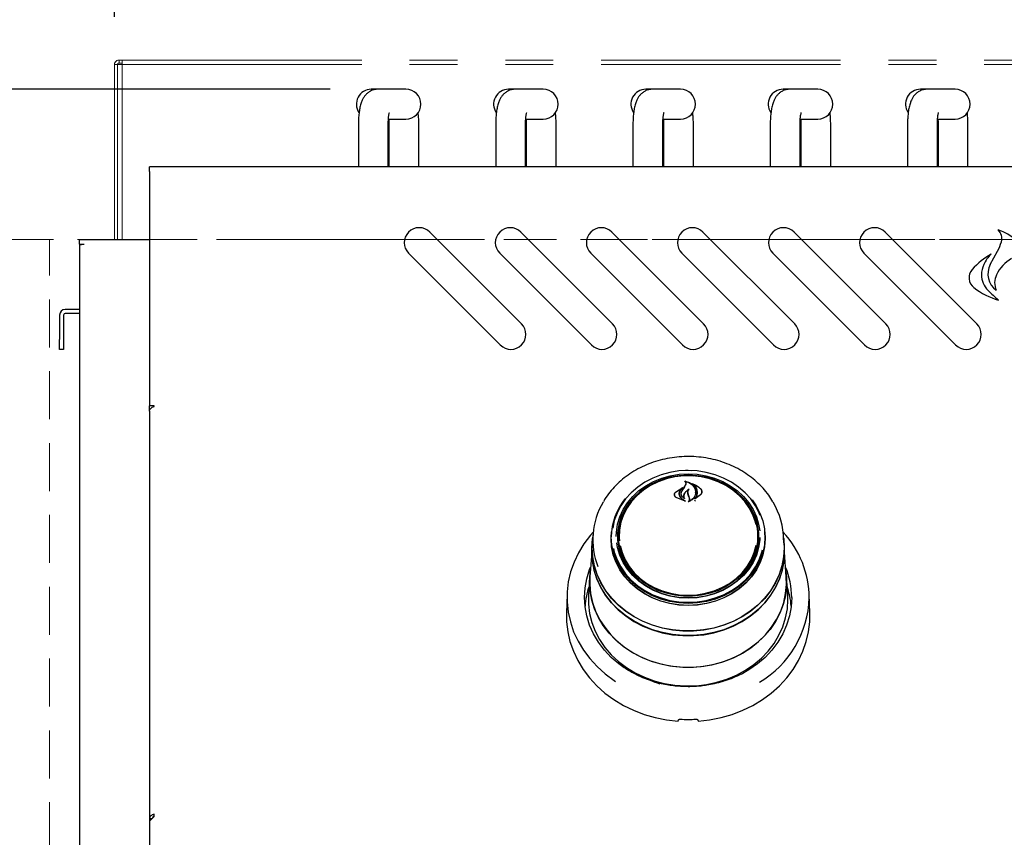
# Model space of a CAD drawing. Header units: inches. Extents: x 35 to 165, y 14 to 119.
# Tile 4 of 39: x 55 to 67, y 35 to 45. Entities that reach past the tile are written whole.
import ezdxf

# ---------------------------------------------------------------- set-up
doc = ezdxf.new("R2010")
doc.units = ezdxf.units.IN
doc.header["$LTSCALE"] = 12
doc.header["$MEASUREMENT"] = 0
doc.linetypes.add('HIDDEN', pattern=[0.075, 0.05, -0.025])
doc.linetypes.add('PHANTOM', pattern=[0.5, 0.25, -0.05, 0.05, -0.05, 0.05, -0.05])
doc.layers.add('FORMAT', color=7, linetype='Continuous')
doc.styles.add('SLDTEXTSTYLE0', font='TXT', dxfattribs={"width": 0.75})
doc.dimstyles.new('SLDDIMSTYLE1', dxfattribs={"dimtxt": 1.17, "dimasz": 1.56, "dimexe": 0, "dimexo": 0.0625, "dimgap": 0.2925, "dimtad": 0, "dimtih": 1, "dimtoh": 1, "dimdec": 3, "dimrnd": 1e-09, "dimzin": 12, "dimdsep": 46, "dimlunit": 5, "dimtxsty": 'SLDTEXTSTYLE0', "dimsah": 1, "dimcen": 0.09, "dimadec": 0, "dimazin": 3, "dimtfac": 1, "dimtdec": 3, "dimtofl": 0, "dimtmove": 0, "dimatfit": 3, "dimfxl": 1, "dimfrac": 2, "dimtolj": 1, "dimtzin": 12, "dimarcsym": 0})

# ---------------------------------------------------------------- blocks, each defined once
blk = doc.blocks.new('_D_3')
at = {"layer": 'FORMAT'}
for p, q in [((58.826, 44.081), (49.213, 44.081)), ((50.713, 44.081), (50.713, 38.46)), ((50.713, 30.947), (50.713, 36.568)), ((54.713, 30.947), (49.213, 30.947))]:
    blk.add_line(p, q, dxfattribs=at)
for points in [[(50.713, 44.081), (50.473, 42.521), (50.953, 42.521)], [(50.713, 30.947), (50.953, 32.507), (50.473, 32.507)]]:
    blk.add_solid(points, dxfattribs=at)
at = {"layer": 'FORMAT', "insert": (49.824, 38.077), "char_height": 1.17, "attachment_point": 1, "style": 'SLDTEXTSTYLE0'}
blk.add_mtext('1B', dxfattribs=at)
blk = doc.blocks.new('_D_5')
at = {"layer": 'FORMAT'}
for p, q in [((56.125, 44.989), (56.125, 50.672)), ((78.5, 44.989), (78.5, 50.672)), ((56.125, 49.172), (66.079, 49.172)), ((78.5, 49.172), (68.547, 49.172))]:
    blk.add_line(p, q, dxfattribs=at)
for points in [[(56.125, 49.172), (57.685, 48.932), (57.685, 49.412)], [(78.5, 49.172), (76.94, 49.412), (76.94, 48.932)]]:
    blk.add_solid(points, dxfattribs=at)
at = {"layer": 'FORMAT', "insert": (66.299, 49.734), "char_height": 1.17, "attachment_point": 1, "style": 'SLDTEXTSTYLE0'}
blk.add_mtext('9A', dxfattribs=at)

msp = doc.modelspace()

# ---------------------------------------------------------------- linework, layer by layer
at = {"color": 7, "linetype": 'PHANTOM', "lineweight": 18}
for p, q in [((56.1833, 44.4091), (56.1833, 44.4471)), ((56.1833, 44.4471), (56.2233, 44.4471)), ((56.2233, 44.4471), (78.4023, 44.4471)), ((56.2233, 44.4471), (56.2233, 44.3891)), ((56.1633, 44.3891), (56.1253, 44.3891)), ((56.1253, 44.3891), (56.1253, 42.1971)), ((56.1633, 44.3891), (56.1633, 42.1971)), ((56.1653, 44.3891), (56.1653, 42.1971)), ((56.1653, 44.3891), (56.2233, 44.3891)), ((56.1833, 44.4091), (56.2233, 44.4091)), ((56.2233, 44.3891), (56.2233, 42.1971)), ((56.2233, 44.3891), (78.4023, 44.3891)), ((56.1253, 42.1971), (56.1633, 42.1971)), ((56.1653, 42.1971), (56.1633, 42.1971)), ((56.2233, 42.1971), (56.1653, 42.1971)), ((78.4023, 42.1971), (56.2233, 42.1971))]:
    msp.add_line(p, q, dxfattribs=at)
at = {"color": 7, "linetype": 'Continuous', "lineweight": 25}
for p, q in [((59.4261, 44.081), (59.3428, 44.081)), ((59.5603, 44.081), (59.4261, 44.081)), ((59.7779, 44.081), (59.5603, 44.081)), ((61.1461, 44.081), (61.0628, 44.081)), ((61.2803, 44.081), (61.1461, 44.081)), ((61.4979, 44.081), (61.2803, 44.081)), ((62.8661, 44.081), (62.7828, 44.081)), ((63.0003, 44.081), (62.8661, 44.081)), ((63.2179, 44.081), (63.0003, 44.081)), ((64.5861, 44.081), (64.5028, 44.081)), ((64.7203, 44.081), (64.5861, 44.081)), ((64.9379, 44.081), (64.7203, 44.081)), ((66.3061, 44.081), (66.2228, 44.081)), ((66.4403, 44.081), (66.3061, 44.081)), ((66.6579, 44.081), (66.4403, 44.081)), ((59.5603, 43.707), (59.7779, 43.707)), ((61.2803, 43.707), (61.4979, 43.707)), ((63.0003, 43.707), (63.2179, 43.707)), ((64.7203, 43.707), (64.9379, 43.707)), ((66.4403, 43.707), (66.6579, 43.707)), ((59.1818, 43.644), (59.1818, 43.1111)), ((59.5559, 43.1111), (59.5559, 43.644)), ((59.5648, 43.644), (59.5648, 43.1111)), ((59.9389, 43.1111), (59.9389, 43.644)), ((60.9018, 43.644), (60.9018, 43.1111)), ((61.2759, 43.1111), (61.2759, 43.644)), ((61.2848, 43.644), (61.2848, 43.1111)), ((61.6589, 43.1111), (61.6589, 43.644)), ((62.6218, 43.644), (62.6218, 43.1111)), ((62.9959, 43.1111), (62.9959, 43.644)), ((63.0048, 43.644), (63.0048, 43.1111)), ((63.3789, 43.1111), (63.3789, 43.644)), ((64.3418, 43.644), (64.3418, 43.1111)), ((64.7159, 43.1111), (64.7159, 43.644)), ((64.7248, 43.644), (64.7248, 43.1111)), ((65.0989, 43.1111), (65.0989, 43.644)), ((66.0618, 43.644), (66.0618, 43.1111)), ((66.4359, 43.1111), (66.4359, 43.644)), ((66.4448, 43.644), (66.4448, 43.1111)), ((66.8189, 43.1111), (66.8189, 43.644)), ((78.0628, 43.1111), (56.5628, 43.1111)), ((56.5628, 43.0521), (56.5628, 43.1111)), ((56.5628, 43.0521), (56.5628, 40.1165)), ((55.6878, 42.1391), (55.6878, 42.1971)), ((55.6878, 42.1971), (55.7458, 42.1971)), ((55.7458, 42.1971), (56.5628, 42.1971)), ((61.225, 41.1424), (60.0759, 42.2914)), ((62.366, 41.1424), (61.2169, 42.2914)), ((63.507, 41.1424), (62.3579, 42.2914)), ((64.648, 41.1424), (63.4989, 42.2914)), ((65.789, 41.1424), (64.6399, 42.2914)), ((66.93, 41.1424), (65.7809, 42.2914)), ((55.6878, 42.1391), (55.7458, 42.1391)), ((55.6878, 42.1391), (55.6878, 42.1356)), ((55.6878, 42.1356), (55.6878, 30.9471)), ((59.8107, 42.0263), (60.9598, 40.8772)), ((60.9517, 42.0263), (62.1008, 40.8772)), ((62.0927, 42.0263), (63.2418, 40.8772)), ((63.2337, 42.0263), (64.3828, 40.8772)), ((64.3747, 42.0263), (65.5238, 40.8772)), ((65.5157, 42.0263), (66.6648, 40.8772)), ((67.0983, 41.8848), (67.189, 42.0535)), ((55.4378, 41.2521), (55.4378, 40.9471)), ((55.4878, 41.2521), (55.4878, 40.9471)), ((55.6878, 41.3221), (55.5078, 41.3221)), ((55.6878, 41.2721), (55.5078, 41.2721)), ((55.4378, 40.8221), (55.4378, 40.9471)), ((55.4878, 40.9471), (55.4878, 40.8221)), ((55.4878, 40.8221), (55.4378, 40.8221)), ((56.6218, 40.1165), (56.5628, 40.1165)), ((56.5628, 40.047), (56.5628, 40.1165)), ((56.6218, 40.1065), (56.6218, 40.1165)), ((56.5628, 40.047), (56.5628, 34.9403)), ((63.2232, 39.2359), (63.3128, 39.2399)), ((63.3128, 39.2399), (63.3794, 39.2377)), ((63.267, 39.0966), (63.2845, 39.1284)), ((63.2688, 39.0992), (63.2864, 39.1322)), ((63.2743, 39.1721), (63.2743, 39.1667)), ((63.2866, 39.1335), (63.2866, 39.1394)), ((63.3702, 39.1383), (63.3702, 39.1339)), ((63.142, 39.0024), (63.142, 38.9896)), ((63.1546, 39.0316), (63.2467, 39.0897)), ((63.1561, 39.0326), (63.234, 39.0851)), ((63.1992, 39.0124), (63.1992, 39.0042)), ((63.2352, 39.0839), (63.2074, 39.0507)), ((63.226, 39.0168), (63.226, 39.0155)), ((63.2355, 39.0815), (63.2355, 39.0845)), ((63.2366, 39.0509), (63.2688, 39.0992)), ((63.258, 38.9847), (63.258, 38.9711)), ((63.3096, 39.0284), (63.3096, 39.0127)), ((63.3185, 38.988), (63.3096, 39.0129)), ((63.3204, 38.9891), (63.3115, 39.0143)), ((63.3302, 38.958), (63.3185, 38.988)), ((63.3321, 38.9584), (63.3204, 38.9891)), ((63.4676, 38.9975), (63.3994, 38.9509)), ((63.466, 38.9998), (63.4062, 38.9563)), ((63.4065, 39.0306), (63.4065, 39.0323)), ((63.4831, 39.0272), (63.4831, 39.0386)), ((63.2777, 38.9204), (63.1626, 38.9651)), ((63.2694, 38.9233), (63.1638, 38.9669)), ((63.2261, 38.958), (63.2704, 38.9247)), ((63.2275, 38.9591), (63.2787, 38.9218)), ((63.2618, 38.9606), (63.2618, 38.9607)), ((63.3321, 38.9363), (63.3321, 38.946)), ((63.3981, 38.9204), (63.4047, 38.9311)), ((63.4047, 38.957), (63.4047, 38.9569)), ((62.1197, 38.4999), (62.1126, 38.3972)), ((62.3475, 38.4482), (62.3528, 38.5355)), ((62.3485, 38.4492), (62.3502, 38.4997)), ((62.3519, 38.5238), (62.3502, 38.4997)), ((62.4378, 38.4559), (62.4395, 38.5017)), ((62.4414, 38.5296), (62.4395, 38.5017)), ((64.1862, 38.5017), (64.1843, 38.5296)), ((64.2755, 38.4997), (64.2738, 38.5238)), ((64.5131, 38.3972), (64.506, 38.4999)), ((62.1103, 38.3973), (62.1065, 38.3435)), ((62.1103, 38.3342), (62.1126, 38.3972)), ((64.1959, 38.4203), (64.1968, 38.4549)), ((64.5192, 38.3435), (64.5154, 38.3973)), ((62.1043, 38.2806), (62.0826, 37.9702)), ((64.5214, 38.2802), (64.5192, 38.3435)), ((64.5431, 37.9702), (64.5214, 38.2806)), ((62.0804, 37.9701), (62.0651, 37.7524)), ((64.5606, 37.7524), (64.5453, 37.9701)), ((61.7955, 37.7551), (61.7874, 37.5215)), ((64.5628, 37.6869), (64.5606, 37.7524)), ((64.8383, 37.5215), (64.8302, 37.7551)), ((63.2833, 36.6047), (63.2833, 36.5968)), ((63.3424, 36.5963), (63.3424, 36.6047)), ((56.6218, 34.9703), (56.5628, 34.9113)), ((56.5918, 34.9403), (56.5628, 34.9403)), ((56.5628, 34.9403), (56.5628, 34.9113)), ((56.6218, 34.9703), (56.6218, 34.9998)), ((56.5628, 34.9113), (56.5628, 34.1701))]:
    msp.add_line(p, q, dxfattribs=at)
at = {"color": 7, "linetype": 'Continuous', "lineweight": 25, "flags": 128}
for points in [[(63.3128, 39.3044), (63.198, 39.2984), (63.0848, 39.2804), (62.9749, 39.2508), (62.8699, 39.2099), (62.7714, 39.1583), (62.6808, 39.0968), (62.5994, 39.0264), (62.5284, 38.9479), (62.4689, 38.8626), (62.4217, 38.7717), (62.3874, 38.6765), (62.3674, 38.5836)], [(62.4133, 38.4791), (62.4151, 38.5329), (62.4292, 38.63), (62.4573, 38.7247), (62.4989, 38.8157), (62.5533, 38.9014), (62.6197, 38.9806), (62.6971, 39.0519), (62.7841, 39.1142), (62.8795, 39.1667), (62.9817, 39.2083), (63.0891, 39.2385), (63.2001, 39.2569), (63.3128, 39.263)], [(63.3128, 39.2454), (63.2018, 39.2393), (63.0926, 39.2213), (62.9868, 39.1915), (62.8862, 39.1505), (62.7923, 39.0989), (62.7066, 39.0375), (62.6305, 38.9673), (62.5651, 38.8894), (62.5115, 38.805), (62.4706, 38.7154), (62.4429, 38.6221), (62.429, 38.5265), (62.429, 38.4302), (62.4429, 38.3347), (62.4706, 38.2414), (62.5115, 38.1518), (62.5651, 38.0674), (62.6305, 37.9895), (62.7066, 37.9193), (62.7923, 37.8579), (62.8862, 37.8063), (62.9868, 37.7653), (63.0926, 37.7355), (63.2018, 37.7174), (63.3128, 37.7114), (63.4238, 37.7174), (63.5331, 37.7355), (63.6389, 37.7653), (63.7395, 37.8063), (63.8334, 37.8579), (63.9191, 37.9193), (63.9952, 37.9895), (64.0606, 38.0674), (64.1142, 38.1518), (64.1551, 38.2414), (64.1828, 38.3347), (64.1967, 38.4302), (64.1967, 38.5265), (64.1828, 38.6221), (64.1551, 38.7154), (64.1142, 38.805), (64.0606, 38.8894), (63.9952, 38.9673), (63.9191, 39.0375), (63.8334, 39.0989), (63.7395, 39.1505), (63.6389, 39.1915), (63.5331, 39.2213), (63.4238, 39.2393), (63.3128, 39.2454)], [(64.1612, 38.6305), (64.155, 38.6559), (64.1235, 38.7478), (64.0787, 38.8355), (64.0213, 38.9174), (63.9523, 38.9924), (63.8728, 39.0591), (63.7841, 39.1164), (63.6877, 39.1635), (63.585, 39.1994), (63.478, 39.2237), (63.3682, 39.236), (63.2575, 39.236), (63.1477, 39.2237), (63.0406, 39.1994), (62.938, 39.1635), (62.8416, 39.1164), (62.7529, 39.0591), (62.6734, 38.9924), (62.6044, 38.9174), (62.547, 38.8355), (62.5022, 38.7478), (62.4707, 38.6559), (62.453, 38.5613), (62.4495, 38.4655), (62.4525, 38.4221)], [(63.2781, 39.3066), (63.3128, 39.3071), (63.3567, 39.3063)], [(64.2164, 38.7418), (64.204, 38.7717), (64.1568, 38.8626), (64.0973, 38.9479), (64.0263, 39.0264), (63.9449, 39.0968), (63.8543, 39.1583), (63.7558, 39.2099), (63.6508, 39.2508), (63.5409, 39.2804), (63.4277, 39.2984), (63.3128, 39.3044)], [(63.3128, 39.263), (63.4256, 39.2569), (63.5366, 39.2385), (63.644, 39.2083), (63.7462, 39.1667), (63.8416, 39.1142), (63.9286, 39.0519), (64.006, 38.9806), (64.0724, 38.9014), (64.1268, 38.8157), (64.1684, 38.7247), (64.1965, 38.63), (64.2092, 38.5498)], [(64.1146, 38.9349), (64.1653, 38.8608), (64.213, 38.769), (64.2476, 38.6729), (64.2685, 38.5739), (64.2755, 38.4734), (64.2685, 38.3729), (64.2476, 38.2739), (64.213, 38.1778), (64.1653, 38.0859), (64.1051, 37.9998), (64.0334, 37.9205), (63.9512, 37.8493), (63.8597, 37.7873), (63.7602, 37.7352), (63.6542, 37.6939), (63.5432, 37.6639), (63.4289, 37.6458), (63.3128, 37.6397), (63.1968, 37.6458), (63.0825, 37.6639), (62.9715, 37.6939), (62.8655, 37.7352), (62.766, 37.7873), (62.6745, 37.8493), (62.5923, 37.9205), (62.5206, 37.9998), (62.4604, 38.0859), (62.4127, 38.1778), (62.3781, 38.2739), (62.3572, 38.3729), (62.3501, 38.4734), (62.3501, 38.4734)], [(64.0973, 38.8157), (64.1112, 38.7899), (64.1498, 38.699), (64.1747, 38.6045), (64.1854, 38.5081), (64.1819, 38.4113), (64.164, 38.3156), (64.1322, 38.2227), (64.0869, 38.1341), (64.0289, 38.0513), (63.9591, 37.9755), (63.8788, 37.9081), (63.7891, 37.8502), (63.6917, 37.8026), (63.588, 37.7663), (63.4797, 37.7417), (63.3688, 37.7293), (63.2569, 37.7293), (63.146, 37.7417), (63.0377, 37.7663), (62.934, 37.8026), (62.8366, 37.8502), (62.7469, 37.9081), (62.6666, 37.9755), (62.5968, 38.0513), (62.5388, 38.1341), (62.4935, 38.2227), (62.4617, 38.3156), (62.4438, 38.4113), (62.4402, 38.5081), (62.451, 38.6045), (62.4759, 38.699), (62.5145, 38.7899), (62.5161, 38.7931)], [(62.1225, 38.5312), (62.0887, 38.4927), (62.0077, 38.3868), (61.939, 38.2746), (61.8831, 38.1571), (61.8405, 38.0356), (61.8117, 37.911), (61.7969, 37.7846), (61.7963, 37.6576), (61.8098, 37.5311), (61.8373, 37.4063), (61.8787, 37.2844), (61.9334, 37.1666), (62.001, 37.0538), (62.0808, 36.9473), (62.1722, 36.8479), (62.2742, 36.7566), (62.3859, 36.6743), (62.4044, 36.6621)], [(64.2729, 38.5355), (64.2781, 38.4482), (64.2711, 38.3475), (64.2501, 38.2482), (64.2154, 38.1518), (64.1676, 38.0597), (64.1073, 37.9733), (64.0354, 37.8939), (63.953, 37.8225), (63.8612, 37.7602), (63.7614, 37.708), (63.6551, 37.6666), (63.5439, 37.6366), (63.4292, 37.6184), (63.3128, 37.6123), (63.1965, 37.6184), (63.0818, 37.6366), (62.9705, 37.6666), (62.8643, 37.708), (62.7645, 37.7602), (62.6727, 37.8225), (62.5903, 37.8939), (62.5184, 37.9733), (62.4581, 38.0597), (62.4103, 38.1518), (62.3756, 38.2482), (62.3546, 38.3475), (62.3475, 38.4482), (62.3475, 38.4482)], [(64.2755, 38.4997), (64.2772, 38.4492), (64.2702, 38.3485), (64.2492, 38.2493), (64.2146, 38.153), (64.1668, 38.0611), (64.1065, 37.9747), (64.0347, 37.8953), (63.9524, 37.824), (63.8607, 37.7618), (63.761, 37.7097), (63.6548, 37.6683), (63.5436, 37.6383), (63.4291, 37.6201), (63.3128, 37.614), (63.1966, 37.6201), (63.0821, 37.6383), (62.9709, 37.6683), (62.8647, 37.7097), (62.765, 37.7618), (62.6733, 37.824), (62.591, 37.8953), (62.5192, 37.9747), (62.4589, 38.0611), (62.4111, 38.153), (62.3765, 38.2493), (62.3555, 38.3485), (62.3485, 38.4492), (62.3485, 38.4492)], [(62.1081, 38.3342), (62.1151, 38.447), (62.117, 38.4614)], [(64.5087, 38.4614), (64.5106, 38.447), (64.5176, 38.3342), (64.5106, 38.2214), (64.4895, 38.1099), (64.4546, 38.001), (64.4063, 37.8961), (64.3452, 37.7963), (64.272, 37.7028), (64.1875, 37.6166), (64.0928, 37.539), (63.989, 37.4706), (63.8772, 37.4123), (63.7588, 37.3649), (63.6352, 37.3288), (63.5078, 37.3045), (63.3781, 37.2923), (63.2476, 37.2923), (63.1179, 37.3045), (62.9905, 37.3288), (62.8669, 37.3649), (62.7485, 37.4123), (62.6367, 37.4706), (62.5329, 37.539), (62.4382, 37.6166), (62.3537, 37.7028), (62.2805, 37.7963), (62.2194, 37.8961), (62.1711, 38.001), (62.1362, 38.1099), (62.1151, 38.2214), (62.1081, 38.3342)], [(64.5131, 38.3972), (64.5153, 38.3342), (64.5083, 38.2216), (64.4872, 38.1103), (64.4524, 38.0017), (64.4042, 37.8969), (64.3432, 37.7973), (64.2702, 37.704), (64.1859, 37.618), (64.0913, 37.5405), (63.9877, 37.4722), (63.8761, 37.4141), (63.7579, 37.3667), (63.6346, 37.3307), (63.5074, 37.3065), (63.378, 37.2943), (63.2477, 37.2943), (63.1183, 37.3065), (62.9911, 37.3307), (62.8678, 37.3667), (62.7496, 37.4141), (62.638, 37.4722), (62.5344, 37.5405), (62.4398, 37.618), (62.3555, 37.704), (62.2825, 37.7973), (62.2215, 37.8969), (62.1733, 38.0017), (62.1385, 38.1103), (62.1174, 38.2216), (62.1103, 38.3342)], [(64.2122, 38.467), (64.2106, 38.4351), (64.1965, 38.338), (64.1684, 38.2433), (64.1268, 38.1523), (64.0724, 38.0666), (64.006, 37.9874), (63.9286, 37.9161), (63.8416, 37.8537), (63.7462, 37.8013), (63.644, 37.7597), (63.5366, 37.7294), (63.4256, 37.7111), (63.3128, 37.705), (63.2001, 37.7111), (63.0891, 37.7294), (62.9817, 37.7597), (62.8795, 37.8013), (62.7841, 37.8537), (62.6971, 37.9161), (62.6197, 37.9874), (62.5533, 38.0666), (62.4989, 38.1523), (62.4573, 38.2433), (62.4292, 38.338), (62.4189, 38.397)], [(63.3128, 37.7413), (63.4233, 37.7475), (63.532, 37.7658), (63.637, 37.796), (63.7367, 37.8376), (63.8295, 37.8899), (63.9138, 37.952), (63.9882, 38.023), (64.0515, 38.1016), (64.1027, 38.1866), (64.141, 38.2766), (64.1655, 38.3693)], [(62.1065, 38.3435), (62.1043, 38.2802), (62.1114, 38.167), (62.1325, 38.0552), (62.1675, 37.946), (62.216, 37.8407), (62.2773, 37.7406), (62.3507, 37.6468), (62.4354, 37.5604), (62.5304, 37.4825), (62.6346, 37.4139), (62.7467, 37.3555), (62.8655, 37.3079), (62.9895, 37.2717), (63.1173, 37.2473), (63.2474, 37.2351), (63.3783, 37.2351), (63.5084, 37.2473), (63.6362, 37.2717), (63.7602, 37.3079), (63.879, 37.3555), (63.9911, 37.4139), (64.0953, 37.4825), (64.1903, 37.5604), (64.275, 37.6468), (64.3484, 37.7406), (64.4097, 37.8407), (64.4581, 37.946), (64.4932, 38.0552), (64.5143, 38.167), (64.5214, 38.2802), (64.5214, 38.2802)], [(64.5013, 38.1013), (64.491, 38.0561), (64.456, 37.9471), (64.4077, 37.842), (64.3465, 37.742), (64.2732, 37.6484), (64.1887, 37.5622), (64.0938, 37.4844), (63.9898, 37.4159), (63.8779, 37.3576), (63.7594, 37.3101), (63.6356, 37.274), (63.508, 37.2497), (63.3782, 37.2375), (63.2475, 37.2375), (63.1177, 37.2497), (62.9901, 37.274), (62.8663, 37.3101), (62.7478, 37.3576), (62.6359, 37.4159), (62.5319, 37.4844), (62.437, 37.5622), (62.3525, 37.6484), (62.2792, 37.742), (62.218, 37.842), (62.1696, 37.9471), (62.1347, 38.0561), (62.1136, 38.1677), (62.1065, 38.2807), (62.1068, 38.3046)], [(62.3762, 38.3261), (62.3874, 38.2814), (62.4217, 38.1863), (62.4689, 38.0954), (62.5284, 38.0101), (62.5994, 37.9316), (62.6808, 37.8611), (62.7714, 37.7997), (62.8699, 37.7481), (62.9749, 37.7072), (63.0848, 37.6775), (63.198, 37.6596), (63.3128, 37.6536), (63.4277, 37.6596), (63.5409, 37.6775), (63.6508, 37.7072), (63.7558, 37.7481), (63.8543, 37.7997), (63.9449, 37.8611), (64.0263, 37.9316), (64.0973, 38.0101), (64.1568, 38.0954), (64.204, 38.1863), (64.2383, 38.2814), (64.2462, 38.3117)], [(62.4614, 38.3634), (62.4847, 38.2766), (62.5229, 38.1866), (62.5741, 38.1016), (62.6375, 38.023), (62.7119, 37.952), (62.7962, 37.8899), (62.889, 37.8376), (62.9887, 37.796), (63.0937, 37.7658), (63.2024, 37.7475), (63.3128, 37.7413)], [(62.511, 36.8317), (62.4446, 36.8801), (62.3486, 36.9633), (62.2631, 37.0547), (62.1891, 37.1533), (62.1275, 37.2581), (62.0788, 37.3679), (62.0436, 37.4816), (62.0224, 37.5977), (62.0153, 37.7152), (62.0224, 37.8327), (62.0436, 37.9488), (62.0788, 38.0625), (62.0912, 38.094)], [(62.0781, 37.9054), (62.0851, 38.0191), (62.087, 38.0334)], [(64.5387, 38.0334), (64.5458, 37.9623), (64.5458, 37.8485), (64.5319, 37.7353), (64.5041, 37.6241), (64.4628, 37.516), (64.4085, 37.4124), (64.3418, 37.3143), (64.2634, 37.2229), (64.1742, 37.1393), (64.0753, 37.0643), (63.9678, 36.9989), (63.8528, 36.9438), (63.7317, 36.8995), (63.6059, 36.8666), (63.4767, 36.8456), (63.3457, 36.8365), (63.2143, 36.8395), (63.0841, 36.8546), (62.9564, 36.8816), (62.8328, 36.9202), (62.7146, 36.97), (62.6031, 37.0304), (62.4998, 37.1007), (62.4056, 37.1801), (62.3217, 37.2677), (62.2491, 37.3626), (62.1885, 37.4636), (62.1406, 37.5696), (62.106, 37.6794), (62.0851, 37.7917), (62.0781, 37.9054), (62.0781, 37.9054)], [(62.0826, 37.9702), (62.0807, 37.8772), (62.0912, 37.764), (62.1155, 37.6523), (62.1534, 37.5436), (62.2044, 37.4389), (62.268, 37.3395), (62.3434, 37.2465), (62.4298, 37.161), (62.5262, 37.0839), (62.6315, 37.0162), (62.7445, 36.9585), (62.864, 36.9115), (62.9886, 36.8759), (63.1168, 36.8518), (63.2473, 36.8398), (63.3784, 36.8398), (63.5089, 36.8518), (63.6371, 36.8759), (63.7617, 36.9115), (63.8812, 36.9585), (63.9942, 37.0162), (64.0995, 37.0839), (64.1959, 37.161), (64.2823, 37.2465), (64.3577, 37.3395), (64.4213, 37.4389), (64.4723, 37.5436), (64.5102, 37.6523), (64.5345, 37.764), (64.545, 37.8772), (64.5431, 37.9702)], [(62.0651, 37.7524), (62.0646, 37.7445), (62.0646, 37.6293), (62.0788, 37.5147), (62.1069, 37.4021), (62.1487, 37.2927), (62.2037, 37.1878), (62.2712, 37.0885), (62.3506, 36.996), (62.4408, 36.9113), (62.5409, 36.8354), (62.6498, 36.7692), (62.7662, 36.7134), (62.8888, 36.6686), (63.0162, 36.6353), (63.1469, 36.614), (63.2796, 36.6048), (63.4126, 36.6078), (63.5445, 36.6231), (63.6737, 36.6505), (63.7989, 36.6896), (63.9185, 36.74), (64.0313, 36.8011), (64.136, 36.8722), (64.2313, 36.9526), (64.3162, 37.0413), (64.3898, 37.1373), (64.4511, 37.2396), (64.4996, 37.3469), (64.5346, 37.4581), (64.5558, 37.5718), (64.5628, 37.6869), (64.5628, 37.6869)], [(64.6104, 37.7152), (64.6033, 37.5977), (64.5821, 37.4816), (64.5469, 37.3679), (64.4982, 37.2581), (64.4366, 37.1533), (64.3626, 37.0547), (64.2771, 36.9633), (64.1811, 36.8801), (64.0755, 36.8061), (63.976, 36.7493)], [(61.7874, 37.5215), (61.7889, 37.4094), (61.8038, 37.2838), (61.8325, 37.1599), (61.8748, 37.039), (61.9301, 36.9221), (61.9981, 36.8103), (62.0781, 36.7047), (62.1694, 36.6062), (62.2711, 36.5156), (62.3823, 36.4339), (62.5021, 36.3618), (62.6292, 36.2999), (62.7626, 36.2487), (62.901, 36.2089), (63.0432, 36.1806), (63.1878, 36.1643)], [(63.4378, 36.1643), (63.5825, 36.1806), (63.7247, 36.2089), (63.8631, 36.2487), (63.9965, 36.2999), (64.1236, 36.3618), (64.2434, 36.4339), (64.3546, 36.5156), (64.4563, 36.6062), (64.5476, 36.7047), (64.6276, 36.8103), (64.6956, 36.9221), (64.7509, 37.039), (64.7932, 37.1599), (64.8219, 37.2838), (64.8368, 37.4094), (64.8383, 37.5215)], [(63.9041, 36.7331), (63.8122, 36.6865), (63.7338, 36.6546)]]:
    msp.add_lwpolyline(points, dxfattribs=at)
at = {"color": 7, "linetype": 'PHANTOM', "lineweight": 18}
for centre, radius, start, end in [((56.1833, 44.3891), 0.058, 90, 180), ((56.1833, 44.3891), 0.02, 90, 180), ((56.2041, 42.8576), 0.0407, 180, 198.02744)]:
    msp.add_arc(centre, radius, start, end, dxfattribs=at)
at = {"color": 7, "linetype": 'Continuous', "lineweight": 25}
for centre, radius, start, end in [((59.3428, 43.894), 0.187, 90, 214.22189), ((59.7779, 43.894), 0.187, 270, 90), ((61.0628, 43.894), 0.187, 90, 214.22189), ((61.4979, 43.894), 0.187, 270, 90), ((62.7828, 43.894), 0.187, 90, 214.22189), ((63.2179, 43.894), 0.187, 270, 90), ((64.5028, 43.894), 0.187, 90, 214.22189), ((64.9379, 43.894), 0.187, 270, 90), ((66.2228, 43.894), 0.187, 90, 214.22189), ((66.6579, 43.894), 0.187, 270, 90), ((59.9433, 42.1588), 0.1875, 45, 225), ((61.0843, 42.1588), 0.1875, 45, 225), ((62.2253, 42.1588), 0.1875, 45, 225), ((63.3663, 42.1588), 0.1875, 45, 225), ((64.5073, 42.1588), 0.1875, 45, 225), ((65.6483, 42.1588), 0.1875, 45, 225), ((67.102, 42.2115), 0.1426, 343.00268, 48.26343), ((67.0484, 41.8098), 0.5294, 16.45064, 73.69936), ((66.6637, 42.3455), 0.601, 330.92691, 343.00268), ((67.5694, 41.2024), 0.9341, 119.5165, 138.29011), ((67.4171, 41.6976), 0.4425, 134.10897, 154.9723), ((67.6106, 41.5443), 0.4834, 120.75154, 153.99705), ((66.9888, 41.7199), 0.1564, 138.29011, 232.56247), ((67.2915, 41.7562), 0.3039, 154.9723, 180), ((67.3192, 41.7662), 0.2507, 151.75608, 234.33861), ((67.2593, 41.7562), 0.2716, 180, 225.50532), ((67.3814, 41.6561), 0.2284, 153.99705, 204.19022), ((67.4715, 42.3505), 0.9505, 232.56247, 253.6101), ((69.089, 43.6185), 2.8824, 225.50532, 229.1397), ((55.5078, 41.2521), 0.07, 90, 180), ((55.5078, 41.2521), 0.02, 90, 180), ((61.0924, 41.0098), 0.1875, 225, 45), ((62.2334, 41.0098), 0.1875, 225, 45), ((63.3744, 41.0098), 0.1875, 225, 45), ((64.5154, 41.0098), 0.1875, 225, 45), ((65.6564, 41.0098), 0.1875, 225, 45), ((66.7974, 41.0098), 0.1875, 225, 45), ((70.8983, 33.8398), 9.2667, 145.43892, 145.79172), ((63.0318, 38.4378), 0.9137, 149.02788, 201.59538), ((63.1146, 38.4658), 0.7645, 140.91744, 179.43212), ((63.5813, 38.4334), 0.9268, 0.24129, 30.67799), ((63.1014, 38.4544), 0.6725, 156.86183, 182.91012), ((63.5214, 38.4537), 0.6754, 0.09862, 23.09483), ((63.5163, 38.4572), 0.6715, 333.21945, 3.80786), ((63.6159, 37.7012), 1.215, 0.39534, 43.08761), ((63.1123, 38.4581), 0.6745, 180.18728, 206.74267), ((63.6181, 37.7133), 0.9923, 0.11191, 22.5636), ((63.0056, 37.53), 0.9873, 161.02, 175.54978), ((63.6201, 37.53), 0.9873, 4.45022, 18.98), ((63.5577, 37.7488), 1.2738, 300.62074, 358.23551), ((63.2916, 37.7445), 1.1609, 240.59724, 253.26464), ((63.3128, 37.9464), 1.7608, 266.81861, 273.18139)]:
    msp.add_arc(centre, radius, start, end, dxfattribs=at)
for centre, major_axis, start_param, end_param in [((63.0009, 36.4132), (1.5475, 9.0333), 4.6890583, 4.6905903), ((63.6248, 36.4132), (-1.5475, 9.0333), 1.592595, 1.594127)]:
    msp.add_ellipse(centre, major_axis=major_axis, ratio=0.0246972, start_param=start_param, end_param=end_param, dxfattribs=at)
for points, knots in [([(59.4261, 44.081), (59.4094, 44.0798), (59.3775, 44.0775), (59.3343, 44.0604), (59.2985, 44.0373), (59.2695, 44.0091), (59.2464, 43.9773), (59.2275, 43.9411), (59.2111, 43.8963), (59.1983, 43.8432), (59.1889, 43.7809), (59.1834, 43.718), (59.1819, 43.6712), (59.1818, 43.6473), (59.1818, 43.644)], [0, 0, 0, 0, 0.0838355, 0.1604062, 0.2325133, 0.3027335, 0.3740475, 0.4512337, 0.5433759, 0.6652337, 0.7726704, 0.8840752, 0.9839435, 1, 1, 1, 1]), ([(61.1461, 44.081), (61.1294, 44.0798), (61.0975, 44.0775), (61.0543, 44.0604), (61.0185, 44.0373), (60.9895, 44.0091), (60.9664, 43.9773), (60.9475, 43.9411), (60.9311, 43.8963), (60.9183, 43.8432), (60.9089, 43.7809), (60.9034, 43.718), (60.9019, 43.6712), (60.9018, 43.6473), (60.9018, 43.644)], [0, 0, 0, 0, 0.0838355, 0.1604062, 0.2325133, 0.3027335, 0.3740475, 0.4512337, 0.5433759, 0.6652337, 0.7726704, 0.8840752, 0.9839435, 1, 1, 1, 1]), ([(62.8661, 44.081), (62.8494, 44.0798), (62.8175, 44.0775), (62.7743, 44.0604), (62.7385, 44.0373), (62.7095, 44.0091), (62.6864, 43.9773), (62.6675, 43.9411), (62.6511, 43.8963), (62.6383, 43.8432), (62.6289, 43.7809), (62.6234, 43.718), (62.6219, 43.6712), (62.6218, 43.6473), (62.6218, 43.644)], [0, 0, 0, 0, 0.0838355, 0.1604062, 0.2325133, 0.3027335, 0.3740475, 0.4512337, 0.5433759, 0.6652337, 0.7726704, 0.8840752, 0.9839435, 1, 1, 1, 1]), ([(64.5861, 44.081), (64.5694, 44.0798), (64.5375, 44.0775), (64.4943, 44.0604), (64.4585, 44.0373), (64.4295, 44.0091), (64.4064, 43.9773), (64.3875, 43.9411), (64.3711, 43.8963), (64.3583, 43.8432), (64.3489, 43.7809), (64.3434, 43.718), (64.3419, 43.6712), (64.3418, 43.6473), (64.3418, 43.644)], [0, 0, 0, 0, 0.0838355, 0.1604062, 0.2325133, 0.3027335, 0.3740475, 0.4512337, 0.5433759, 0.6652337, 0.7726704, 0.8840752, 0.9839435, 1, 1, 1, 1]), ([(66.3061, 44.081), (66.2894, 44.0798), (66.2575, 44.0775), (66.2143, 44.0604), (66.1785, 44.0373), (66.1495, 44.0091), (66.1264, 43.9773), (66.1075, 43.9411), (66.0911, 43.8963), (66.0783, 43.8432), (66.0689, 43.7809), (66.0634, 43.718), (66.0619, 43.6712), (66.0618, 43.6473), (66.0618, 43.644)], [0, 0, 0, 0, 0.0838355, 0.1604062, 0.2325133, 0.3027335, 0.3740475, 0.4512337, 0.5433759, 0.6652337, 0.7726704, 0.8840752, 0.9839435, 1, 1, 1, 1]), ([(59.5559, 43.644), (59.5559, 43.652), (59.5561, 43.6754), (59.5582, 43.7128), (59.5623, 43.7498), (59.5668, 43.7755), (59.5707, 43.7898), (59.571, 43.7906), (59.5711, 43.7909)], [0, 0, 0, 0, 0.1161459, 0.3377486, 0.5542456, 0.7331911, 0.8903649, 1, 1, 1, 1]), ([(59.5624, 43.707), (59.5627, 43.7044), (59.5642, 43.6885), (59.5647, 43.6664), (59.5648, 43.6477), (59.5648, 43.644)], [0, 0, 0, 0, 0.135917, 0.8255485, 1, 1, 1, 1]), ([(59.9389, 43.644), (59.9388, 43.6554), (59.9385, 43.6885), (59.936, 43.7388), (59.9315, 43.7749), (59.9296, 43.791)], [0, 0, 0, 0, 0.2246279, 0.6539091, 1, 1, 1, 1]), ([(61.2759, 43.644), (61.2759, 43.652), (61.2761, 43.6754), (61.2782, 43.7128), (61.2823, 43.7498), (61.2868, 43.7755), (61.2907, 43.7898), (61.291, 43.7906), (61.2911, 43.7909)], [0, 0, 0, 0, 0.1161459, 0.3377486, 0.5542456, 0.7331911, 0.8903649, 1, 1, 1, 1]), ([(61.2824, 43.707), (61.2827, 43.7044), (61.2842, 43.6885), (61.2847, 43.6664), (61.2848, 43.6477), (61.2848, 43.644)], [0, 0, 0, 0, 0.135917, 0.8255485, 1, 1, 1, 1]), ([(61.6589, 43.644), (61.6588, 43.6554), (61.6585, 43.6885), (61.656, 43.7388), (61.6515, 43.7749), (61.6496, 43.791)], [0, 0, 0, 0, 0.2246279, 0.6539091, 1, 1, 1, 1]), ([(62.9959, 43.644), (62.9959, 43.652), (62.9961, 43.6754), (62.9982, 43.7128), (63.0023, 43.7498), (63.0068, 43.7755), (63.0107, 43.7898), (63.011, 43.7906), (63.0111, 43.7909)], [0, 0, 0, 0, 0.1161459, 0.3377486, 0.5542456, 0.7331911, 0.8903649, 1, 1, 1, 1]), ([(63.0024, 43.707), (63.0027, 43.7044), (63.0042, 43.6885), (63.0047, 43.6664), (63.0048, 43.6477), (63.0048, 43.644)], [0, 0, 0, 0, 0.135917, 0.8255485, 1, 1, 1, 1]), ([(63.3789, 43.644), (63.3788, 43.6554), (63.3785, 43.6885), (63.376, 43.7388), (63.3715, 43.7749), (63.3696, 43.791)], [0, 0, 0, 0, 0.2246279, 0.6539091, 1, 1, 1, 1]), ([(64.7159, 43.644), (64.7159, 43.652), (64.7161, 43.6754), (64.7182, 43.7128), (64.7223, 43.7498), (64.7268, 43.7755), (64.7307, 43.7898), (64.731, 43.7906), (64.7311, 43.7909)], [0, 0, 0, 0, 0.1161459, 0.3377486, 0.5542456, 0.7331911, 0.8903649, 1, 1, 1, 1]), ([(64.7224, 43.707), (64.7227, 43.7044), (64.7242, 43.6885), (64.7247, 43.6664), (64.7248, 43.6477), (64.7248, 43.644)], [0, 0, 0, 0, 0.135917, 0.8255485, 1, 1, 1, 1]), ([(65.0989, 43.644), (65.0988, 43.6554), (65.0985, 43.6885), (65.096, 43.7388), (65.0915, 43.7749), (65.0896, 43.791)], [0, 0, 0, 0, 0.22462791, 0.6539091, 1, 1, 1, 1]), ([(66.4359, 43.644), (66.4359, 43.652), (66.4361, 43.6754), (66.4382, 43.7128), (66.4423, 43.7498), (66.4468, 43.7755), (66.4507, 43.7898), (66.451, 43.7906), (66.4511, 43.7909)], [0, 0, 0, 0, 0.1161459, 0.3377486, 0.5542456, 0.7331911, 0.8903649, 1, 1, 1, 1]), ([(66.4424, 43.707), (66.4427, 43.7044), (66.4442, 43.6885), (66.4447, 43.6664), (66.4448, 43.6477), (66.4448, 43.644)], [0, 0, 0, 0, 0.135917, 0.8255485, 1, 1, 1, 1]), ([(66.8189, 43.644), (66.8188, 43.6554), (66.8185, 43.6885), (66.816, 43.7388), (66.8115, 43.7749), (66.8096, 43.791)], [0, 0, 0, 0, 0.2246279, 0.6539091, 1, 1, 1, 1]), ([(67.2203, 42.3031), (67.2203, 42.3031), (67.2188, 42.3042), (67.2127, 42.3085), (67.2051, 42.3133), (67.1989, 42.3169), (67.1975, 42.3177), (67.197, 42.3179), (67.197, 42.3179), (67.197, 42.318)], [0, 0, 0, 0, 0.0048148, 0.1839504, 0.766169, 0.9111965, 0.9561006, 0.9809922, 1, 1, 1, 1]), ([(67.1091, 42.0153), (67.1091, 42.0153), (67.1091, 42.0153), (67.1089, 42.0151), (67.108, 42.0144), (67.1036, 42.0111), (67.0908, 42.0012), (67.079, 41.9913), (67.0708, 41.9841), (67.0707, 41.984)], [0, 0, 0, 0, 0.0067162, 0.0153781, 0.0314508, 0.0874286, 0.3562694, 0.9962712, 1, 1, 1, 1]), ([(67.1573, 41.584), (67.1573, 41.584), (67.161, 41.5784), (67.1659, 41.5714), (67.1713, 41.5647), (67.1726, 41.5631), (67.173, 41.5626), (67.173, 41.5625), (67.173, 41.5625)], [0, 0, 0, 0, 0.0051325, 0.7018556, 0.8845223, 0.9422157, 0.9741666, 1, 1, 1, 1]), ([(67.1737, 41.4552), (67.1738, 41.4551), (67.1773, 41.4531), (67.1857, 41.4483), (67.1953, 41.4429), (67.2015, 41.4395), (67.2029, 41.4388), (67.2033, 41.4386), (67.2033, 41.4386), (67.2033, 41.4386)], [0, 0, 0, 0, 0.0046918, 0.3406633, 0.8183404, 0.9299444, 0.9651511, 0.9848692, 1, 1, 1, 1]), ([(64.3761, 38.9123), (64.3587, 38.9404), (64.3221, 38.9998), (64.2531, 39.0835), (64.1729, 39.1638), (64.0835, 39.2365), (63.986, 39.3009), (63.8815, 39.3563), (63.7711, 39.4021), (63.6558, 39.4379), (63.537, 39.4632), (63.4158, 39.4778), (63.2935, 39.4815), (63.1714, 39.4743), (63.0507, 39.4563), (62.9327, 39.4276), (62.8187, 39.3886), (62.7098, 39.3395), (62.6073, 39.281), (62.5121, 39.2136), (62.4251, 39.1381), (62.348, 39.055), (62.2896, 38.98), (62.2614, 38.9309), (62.2516, 38.9137)], [0, 0, 0, 0, 0.0416892, 0.0881115, 0.1345933, 0.1811307, 0.2277165, 0.2743427, 0.3210011, 0.3676845, 0.4143869, 0.4611037, 0.5078315, 0.5545675, 0.6013089, 0.648053, 0.6947965, 0.741535, 0.7882623, 0.8349707, 0.8816507, 0.9282919, 0.9748833, 1, 1, 1, 1]), ([(63.2667, 39.1694), (63.2666, 39.1695), (63.2664, 39.1696), (63.2663, 39.1699), (63.2663, 39.1701), (63.2663, 39.1704), (63.2665, 39.1706), (63.2668, 39.1708), (63.2671, 39.1708), (63.2674, 39.1708), (63.2675, 39.1708), (63.2675, 39.1708)], [0, 0, 0, 0, 0.1229583, 0.2458478, 0.3703642, 0.4959021, 0.620786, 0.7436122, 0.8639403, 0.9824684, 1, 1, 1, 1]), ([(63.2845, 39.1284), (63.2856, 39.1327), (63.2878, 39.1412), (63.2837, 39.1539), (63.2761, 39.1635), (63.2692, 39.1678), (63.2667, 39.1694)], [0, 0, 0, 0, 0.278319, 0.5566035, 0.8352839, 1, 1, 1, 1]), ([(63.2675, 39.1708), (63.2858, 39.1658), (63.3242, 39.1553), (63.3705, 39.1219), (63.3931, 39.0904), (63.4004, 39.0723), (63.4013, 39.07)], [0, 0, 0, 0, 0.2963842, 0.6232567, 0.9530089, 1, 1, 1, 1]), ([(63.2756, 39.1729), (63.2755, 39.1729), (63.2753, 39.1729), (63.275, 39.1729), (63.2747, 39.1727), (63.2744, 39.1725), (63.2743, 39.1723), (63.2743, 39.172), (63.2744, 39.1718), (63.2745, 39.1716), (63.2746, 39.1716)], [0, 0, 0, 0, 0.125682, 0.2513707, 0.3770269, 0.5035047, 0.6313678, 0.7605944, 0.8905667, 1, 1, 1, 1]), ([(63.2864, 39.1322), (63.2875, 39.1367), (63.2898, 39.1457), (63.2857, 39.1593), (63.2793, 39.1676), (63.275, 39.1712), (63.2746, 39.1716)], [0, 0, 0, 0, 0.32203061, 0.64418987, 0.96661573, 1, 1, 1, 1]), ([(63.2756, 39.1729), (63.2939, 39.1668), (63.3316, 39.1543), (63.3761, 39.1184), (63.3917, 39.0875), (63.3993, 39.0723)], [0, 0, 0, 0, 0.3218823, 0.6660544, 1, 1, 1, 1]), ([(63.3582, 39.1395), (63.3581, 39.1396), (63.358, 39.1397), (63.3578, 39.14), (63.3578, 39.1402), (63.3579, 39.1405), (63.3581, 39.1407), (63.3584, 39.1408), (63.3587, 39.1409), (63.359, 39.1409), (63.3592, 39.1409), (63.3592, 39.1408)], [0, 0, 0, 0, 0.1174001, 0.2347377, 0.3535774, 0.473635, 0.5935243, 0.7119052, 0.8281337, 0.9425561, 1, 1, 1, 1]), ([(63.4256, 39.0067), (63.4266, 39.023), (63.4286, 39.0556), (63.4051, 39.1017), (63.377, 39.1278), (63.3596, 39.1387), (63.3582, 39.1395)], [0, 0, 0, 0, 0.3243466, 0.6486972, 0.9725877, 1, 1, 1, 1]), ([(63.3592, 39.1408), (63.3853, 39.13), (63.4262, 39.113), (63.4566, 39.0855), (63.4676, 39.0756)], [0, 0, 0, 0, 0.6359906, 1, 1, 1, 1]), ([(63.3717, 39.1391), (63.3716, 39.1391), (63.3714, 39.1391), (63.371, 39.1391), (63.3707, 39.139), (63.3705, 39.1389), (63.3703, 39.1386), (63.3702, 39.1384), (63.3703, 39.1381), (63.3704, 39.1379), (63.3705, 39.1378), (63.3706, 39.1378)], [0, 0, 0, 0, 0.1163552, 0.2327177, 0.3490124, 0.4659418, 0.5840011, 0.7032071, 0.8230762, 0.942819, 1, 1, 1, 1]), ([(63.4276, 39.0076), (63.4285, 39.0244), (63.4305, 39.0579), (63.4087, 39.1041), (63.3827, 39.1271), (63.3706, 39.1378)], [0, 0, 0, 0, 0.3488037, 0.6976545, 1, 1, 1, 1]), ([(63.3717, 39.1391), (63.397, 39.1268), (63.4322, 39.1098), (63.4586, 39.0848), (63.466, 39.0777)], [0, 0, 0, 0, 0.7187578, 1, 1, 1, 1]), ([(63.1626, 38.9651), (63.1578, 38.9686), (63.1482, 38.9755), (63.1406, 38.9901), (63.1392, 39.0057), (63.1441, 39.0203), (63.1513, 39.0281), (63.1546, 39.0316)], [0, 0, 0, 0, 0.2063167, 0.4125826, 0.6199701, 0.8275691, 1, 1, 1, 1]), ([(63.1638, 38.9669), (63.1592, 38.9703), (63.15, 38.9772), (63.1426, 38.9916), (63.1413, 39.0069), (63.1459, 39.0214), (63.1529, 39.029), (63.1561, 39.0326)], [0, 0, 0, 0, 0.2056594, 0.4113966, 0.6177773, 0.8242817, 1, 1, 1, 1]), ([(63.2074, 39.0507), (63.2031, 39.0413), (63.1977, 39.0292), (63.1973, 39.0165), (63.1972, 39.0137)], [0, 0, 0, 0, 0.7757445, 1, 1, 1, 1]), ([(63.1972, 39.0137), (63.1983, 39.0049), (63.2005, 38.9872), (63.2135, 38.9687), (63.2236, 38.9602), (63.2261, 38.958)], [0, 0, 0, 0, 0.42705787, 0.8542564, 1, 1, 1, 1]), ([(63.2092, 39.0478), (63.205, 39.0388), (63.1997, 39.0272), (63.1993, 39.015), (63.1992, 39.0124)], [0, 0, 0, 0, 0.7791293, 1, 1, 1, 1]), ([(63.1992, 39.0124), (63.2003, 39.0039), (63.2024, 38.9869), (63.2153, 38.9693), (63.2251, 38.9611), (63.2275, 38.9591)], [0, 0, 0, 0, 0.4290952, 0.8582588, 1, 1, 1, 1]), ([(63.2478, 39.0884), (63.2376, 39.0803), (63.2223, 39.0681), (63.2125, 39.0529), (63.2092, 39.0478)], [0, 0, 0, 0, 0.66617322, 1, 1, 1, 1]), ([(63.2651, 38.9552), (63.258, 38.9596), (63.2428, 38.9691), (63.2281, 38.9899), (63.2223, 39.0141), (63.226, 39.0347), (63.2326, 39.0458), (63.2348, 39.0496)], [0, 0, 0, 0, 0.19902923, 0.42561655, 0.654006, 0.88410022, 1, 1, 1, 1]), ([(63.2602, 38.9601), (63.2537, 38.9649), (63.2399, 38.9754), (63.2277, 38.9971), (63.2245, 39.0216), (63.2297, 39.0399), (63.2354, 39.049), (63.2366, 39.0509)], [0, 0, 0, 0, 0.21127221, 0.45205634, 0.6939002, 0.93658411, 1, 1, 1, 1]), ([(63.2352, 39.0839), (63.2353, 39.084), (63.2354, 39.0841), (63.2355, 39.0844), (63.2355, 39.0847), (63.2353, 39.0849), (63.2351, 39.0851), (63.2348, 39.0852), (63.2344, 39.0853), (63.2342, 39.0852), (63.234, 39.0852), (63.234, 39.0851)], [0, 0, 0, 0, 0.1183292, 0.2366306, 0.3555782, 0.474929, 0.5940105, 0.7122661, 0.8295115, 0.9460126, 1, 1, 1, 1]), ([(63.2467, 39.0897), (63.2468, 39.0897), (63.247, 39.0898), (63.2474, 39.0898), (63.2477, 39.0897), (63.2479, 39.0895), (63.2481, 39.0893), (63.2482, 39.089), (63.2482, 39.0888), (63.248, 39.0885), (63.2479, 39.0884), (63.2478, 39.0884)], [0, 0, 0, 0, 0.1132313, 0.2264744, 0.3395849, 0.453555, 0.5691207, 0.6863529, 0.8046002, 0.9227345, 1, 1, 1, 1]), ([(63.2642, 39.0142), (63.261, 39.0072), (63.2546, 38.9932), (63.2561, 38.9744), (63.2604, 38.9642), (63.2617, 38.961)], [0, 0, 0, 0, 0.4078277, 0.815767, 1, 1, 1, 1]), ([(63.266, 39.0124), (63.2629, 39.0056), (63.2567, 38.9922), (63.2582, 38.9722), (63.2641, 38.961), (63.2665, 38.9563)], [0, 0, 0, 0, 0.36899132, 0.73795704, 1, 1, 1, 1]), ([(63.3255, 39.07), (63.3116, 39.0615), (63.2866, 39.0462), (63.2711, 39.0241), (63.2642, 39.0142)], [0, 0, 0, 0, 0.55443457, 1, 1, 1, 1]), ([(63.3178, 39.0614), (63.3045, 39.0524), (63.2837, 39.0382), (63.2707, 39.0192), (63.266, 39.0124)], [0, 0, 0, 0, 0.641489, 1, 1, 1, 1]), ([(63.3096, 39.0129), (63.3085, 39.0204), (63.3063, 39.0354), (63.3128, 39.0514), (63.3184, 39.0592), (63.3193, 39.0604)], [0, 0, 0, 0, 0.456278, 0.9125348, 1, 1, 1, 1]), ([(63.3115, 39.0143), (63.3105, 39.0218), (63.3083, 39.0367), (63.3156, 39.0556), (63.3238, 39.0653), (63.3268, 39.0688)], [0, 0, 0, 0, 0.3877038, 0.7755086, 1, 1, 1, 1]), ([(63.4058, 39.0064), (63.4008, 38.9923), (63.3907, 38.9639), (63.357, 38.931), (63.3284, 38.9174), (63.3159, 38.9114)], [0, 0, 0, 0, 0.3599855, 0.720088, 1, 1, 1, 1]), ([(63.4039, 39.0079), (63.3989, 38.9936), (63.389, 38.965), (63.3579, 38.9341), (63.3334, 38.921), (63.3242, 38.9161)], [0, 0, 0, 0, 0.3849009, 0.7699296, 1, 1, 1, 1]), ([(63.3255, 39.07), (63.3256, 39.07), (63.3258, 39.0701), (63.3261, 39.0701), (63.3265, 39.07), (63.3268, 39.0699), (63.327, 39.0697), (63.3271, 39.0694), (63.327, 39.0691), (63.3269, 39.0689), (63.3269, 39.0688), (63.3268, 39.0688)], [0, 0, 0, 0, 0.1191891, 0.2383949, 0.35727, 0.4762717, 0.5959528, 0.7165758, 0.8379987, 0.9597256, 1, 1, 1, 1]), ([(63.3981, 38.9521), (63.4067, 38.9636), (63.4194, 38.9809), (63.4241, 39.0003), (63.4256, 39.0067)], [0, 0, 0, 0, 0.6702657, 1, 1, 1, 1]), ([(63.3993, 39.0723), (63.4033, 39.0565), (63.4087, 39.0351), (63.4049, 39.0135), (63.4039, 39.0079)], [0, 0, 0, 0, 0.7361274, 1, 1, 1, 1]), ([(63.4013, 39.07), (63.4053, 39.0544), (63.4108, 39.0332), (63.4069, 39.012), (63.4058, 39.0064)], [0, 0, 0, 0, 0.7398802, 1, 1, 1, 1]), ([(63.4048, 38.9574), (63.4127, 38.9697), (63.4229, 38.9859), (63.4267, 39.0035), (63.4276, 39.0076)], [0, 0, 0, 0, 0.7663796, 1, 1, 1, 1]), ([(63.466, 39.0777), (63.4708, 39.0718), (63.4804, 39.0599), (63.4844, 39.0386), (63.4805, 39.0174), (63.4709, 39.0057), (63.466, 38.9998)], [0, 0, 0, 0, 0.2492557, 0.498559, 0.7489554, 1, 1, 1, 1]), ([(63.4676, 39.0756), (63.4725, 39.0696), (63.4824, 39.0576), (63.4864, 39.0363), (63.4824, 39.0151), (63.4725, 39.0034), (63.4676, 38.9975)], [0, 0, 0, 0, 0.24969461, 0.49930656, 0.7508209, 1, 1, 1, 1]), ([(63.2602, 38.9601), (63.2603, 38.96), (63.2604, 38.9599), (63.2608, 38.9599), (63.2611, 38.9599), (63.2614, 38.9601), (63.2616, 38.9603), (63.2618, 38.9605), (63.2618, 38.9608), (63.2617, 38.9609), (63.2617, 38.961)], [0, 0, 0, 0, 0.1286713, 0.2573586, 0.3856949, 0.5138994, 0.6423925, 0.7714687, 0.9011714, 1, 1, 1, 1]), ([(63.2665, 38.9563), (63.2666, 38.9562), (63.2667, 38.956), (63.2666, 38.9557), (63.2665, 38.9555), (63.2663, 38.9553), (63.266, 38.9551), (63.2656, 38.9551), (63.2653, 38.9551), (63.2652, 38.9552), (63.2651, 38.9552)], [0, 0, 0, 0, 0.1303269, 0.2606478, 0.3910147, 0.5207705, 0.649482, 0.7771861, 0.9043616, 1, 1, 1, 1]), ([(63.2787, 38.9218), (63.2787, 38.9217), (63.2789, 38.9216), (63.279, 38.9213), (63.279, 38.921), (63.2789, 38.9208), (63.2787, 38.9205), (63.2784, 38.9204), (63.2781, 38.9203), (63.2779, 38.9203), (63.2777, 38.9204)], [0, 0, 0, 0, 0.1253034, 0.2505846, 0.3763632, 0.5023479, 0.627958, 0.7527781, 0.8767471, 1, 1, 1, 1]), ([(63.3159, 38.9114), (63.3157, 38.9114), (63.3155, 38.9114), (63.3152, 38.9114), (63.3149, 38.9115), (63.3146, 38.9117), (63.3145, 38.9119), (63.3144, 38.9122), (63.3145, 38.9124), (63.3146, 38.9126), (63.3147, 38.9127), (63.3147, 38.9128)], [0, 0, 0, 0, 0.1185303, 0.2370688, 0.3554755, 0.4741901, 0.593593, 0.7137699, 0.8344704, 0.955209, 1, 1, 1, 1]), ([(63.3147, 38.9128), (63.3175, 38.9153), (63.3247, 38.9217), (63.3314, 38.9348), (63.3329, 38.9479), (63.3308, 38.9555), (63.3302, 38.958)], [0, 0, 0, 0, 0.2059984, 0.5246527, 0.8451005, 1, 1, 1, 1]), ([(63.3229, 38.9172), (63.3256, 38.9209), (63.3317, 38.9292), (63.3353, 38.9438), (63.3331, 38.9538), (63.3321, 38.9584)], [0, 0, 0, 0, 0.2927967, 0.6760083, 1, 1, 1, 1]), ([(63.3994, 38.9509), (63.3993, 38.9509), (63.3991, 38.9508), (63.3988, 38.9508), (63.3985, 38.9509), (63.3982, 38.951), (63.398, 38.9513), (63.3979, 38.9515), (63.3979, 38.9518), (63.398, 38.952), (63.3981, 38.9521)], [0, 0, 0, 0, 0.1227842, 0.2455921, 0.3678874, 0.490065, 0.612785, 0.7364739, 0.8611451, 1, 1, 1, 1]), ([(63.3981, 38.9204), (63.398, 38.9203), (63.3979, 38.9202), (63.3979, 38.92), (63.3979, 38.92)], [0, 0, 0, 0, 0.5571174, 1, 1, 1, 1]), ([(63.4048, 38.9574), (63.4048, 38.9573), (63.4047, 38.9572), (63.4047, 38.9569), (63.4048, 38.9566), (63.405, 38.9564), (63.4053, 38.9562), (63.4056, 38.9561), (63.4059, 38.9561), (63.4061, 38.9562), (63.4062, 38.9563)], [0, 0, 0, 0, 0.1255497, 0.2510962, 0.3766666, 0.5018827, 0.6264949, 0.750523, 0.8742424, 1, 1, 1, 1]), ([(63.3128, 36.5955), (63.2694, 36.5965), (63.2084, 36.598), (63.1189, 36.6076), (63.0429, 36.6191), (62.9536, 36.6382), (62.8617, 36.6642), (62.7679, 36.6977), (62.6746, 36.739), (62.5875, 36.7849), (62.5344, 36.8201), (62.5098, 36.8364)], [0, 0, 0, 0, 0.15033052, 0.21121186, 0.31224031, 0.41712695, 0.52962643, 0.64704058, 0.7683047, 0.89259156, 1, 1, 1, 1]), ([(63.9694, 36.7501), (63.9643, 36.7474), (63.9266, 36.7266), (63.8518, 36.6956), (63.7473, 36.6585), (63.6452, 36.6317), (63.5551, 36.6144), (63.4737, 36.6035), (63.3957, 36.5968), (63.3411, 36.5959), (63.3128, 36.5955)], [0, 0, 0, 0, 0.0262208, 0.1948503, 0.3602164, 0.5183037, 0.659152, 0.7619876, 0.8771492, 1, 1, 1, 1]), ([(63.1902, 36.1781), (63.1907, 36.1795), (63.1918, 36.1823), (63.1967, 36.1856), (63.2035, 36.1878), (63.21, 36.1885), (63.214, 36.1884), (63.2151, 36.1883)], [0, 0, 0, 0, 0.2264726, 0.4529363, 0.6796769, 0.9070377, 1, 1, 1, 1]), ([(63.4106, 36.1883), (63.4134, 36.1883), (63.419, 36.1884), (63.4265, 36.1866), (63.4322, 36.1837), (63.4348, 36.1806), (63.4353, 36.1787), (63.4355, 36.1781)], [0, 0, 0, 0, 0.2278958, 0.4558008, 0.6834326, 0.9104559, 1, 1, 1, 1]), ([(56.6218, 34.9803), (56.6192, 34.9777), (56.614, 34.9724), (56.6073, 34.9627), (56.6047, 34.9555), (56.6035, 34.952)], [0, 0, 0, 0, 0.3367589, 0.6735179, 1, 1, 1, 1])]:
    msp.add_open_spline(points, degree=3, knots=knots, dxfattribs=at)
for points in [[(55.6878, 42.1356), (55.6887, 42.1359), (55.6905, 42.1365), (55.7039, 42.1374), (55.723, 42.1382), (55.7382, 42.1388), (55.7458, 42.1391)], [(56.5628, 40.047), (56.5637, 40.0534), (56.5655, 40.0661), (56.5792, 40.0833), (56.5987, 40.0977), (56.6141, 40.1035), (56.6218, 40.1065)], [(56.6218, 34.9998), (56.6141, 34.9969), (56.5987, 34.991), (56.5792, 34.9767), (56.5655, 34.9594), (56.5637, 34.9467), (56.5628, 34.9403)]]:
    msp.add_open_spline(points, degree=3, dxfattribs=at)
at = {"layer": 'FORMAT', "linetype": 'HIDDEN', "lineweight": 18}
for p, q in [((38.5628, 42.1971), (94.2484, 42.1971)), ((55.3128, 30.9471), (55.3128, 42.1971))]:
    msp.add_line(p, q, dxfattribs=at)

# ---------------------------------------------------------------- dimensions: what is measured, and where the dimension line sits
at = {"layer": 'FORMAT'}
dim = msp.add_linear_dim(base=(56.1253, 49.1715), p1=(78.5003, 44.3891), p2=(56.1253, 44.3891), text='9A', dimstyle='SLDDIMSTYLE1', dxfattribs=at)
dim.commit()
dim.dimension.update_dxf_attribs({"geometry": '_D_5', "text_midpoint": (67.3128, 49.1715), "dimtype": 160})
dim = msp.add_linear_dim(base=(50.7134, 30.9471), p1=(59.4261, 44.081), p2=(55.3128, 30.9471), angle=90, text='1B', dimstyle='SLDDIMSTYLE1', dxfattribs=at)
dim.commit()
dim.dimension.update_dxf_attribs({"geometry": '_D_3', "text_midpoint": (50.7134, 37.5141), "dimtype": 160})

doc.saveas('drawing.dxf')
